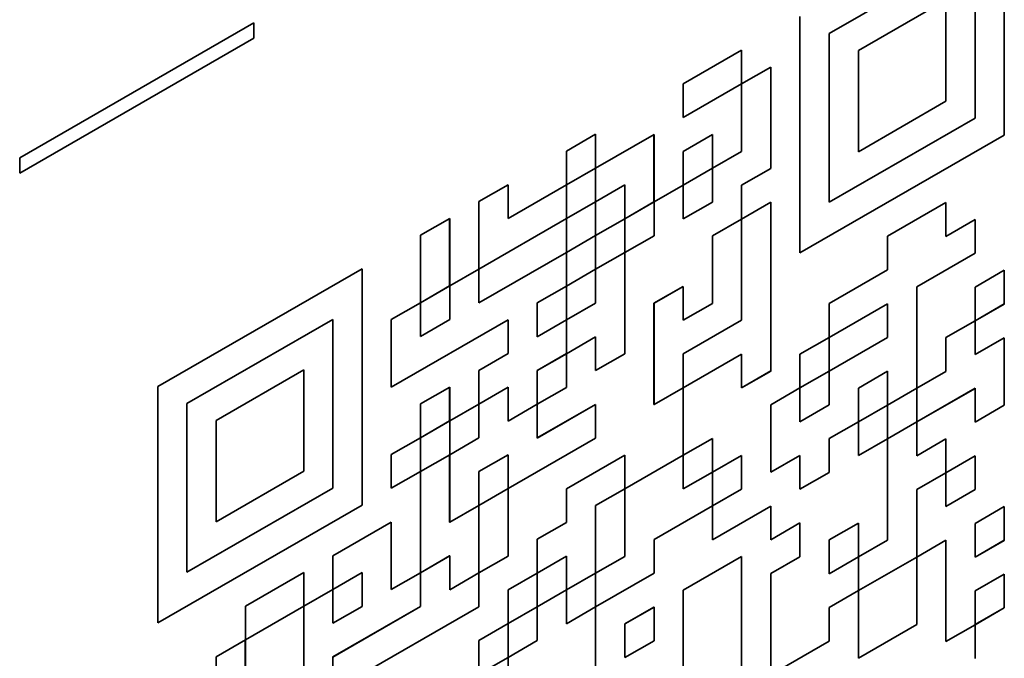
# Model space of a CAD drawing. Header units: millimetres. Extents: x 5 to 415, y 5 to 292.
# Tile 32 of 37: x 377.71 to 382.23, y 228.79 to 231.72. Entities that reach past the tile are written whole.
import ezdxf

# ---------------------------------------------------------------- set-up
doc = ezdxf.new("R2010")
doc.units = ezdxf.units.MM
doc.layers.add('Sichtbar (ISO)', color=7, linetype='Continuous', lineweight=35)

msp = doc.modelspace()

# ---------------------------------------------------------------- linework, layer by layer
at = {"layer": 'Sichtbar (ISO)'}
for p, q in [((382.23270721, 231.18880604), (382.23270721, 232.27408889)), ((382.23277792, 232.27412961), (382.23277792, 231.18876532)), ((381.42806845, 231.65575765), (382.09860075, 232.04189152)), ((382.09867146, 232.0418508), (381.42813916, 231.65571693)), ((382.09867146, 231.26659059), (382.09867146, 232.0418508)), ((381.56224562, 231.57789166), (381.964565, 231.80957198)), ((381.96449429, 231.34445658), (381.96449429, 231.80953126)), ((381.964565, 231.80957198), (381.964565, 231.34441586)), ((377.70935745, 231.08510833), (378.78548918, 231.70481138)), ((378.78541847, 231.70477066), (378.78541847, 231.63396268)), ((378.78548918, 231.70481138), (378.78548918, 231.63392196)), ((381.29403271, 230.64817791), (381.29403271, 231.7335422)), ((381.42806845, 230.88049744), (381.42806845, 231.65575765)), ((381.42813916, 231.65571693), (381.42806845, 231.65575765)), ((381.42813916, 231.65571693), (381.42813916, 230.88045673)), ((378.78541847, 231.63396268), (377.70935745, 231.01430035)), ((378.78548918, 231.63392196), (377.70935745, 231.01421891)), ((378.78541847, 231.63396268), (378.78548918, 231.63392196)), ((380.75760687, 231.4246351), (381.02581979, 231.57908865)), ((381.02574908, 231.42407733), (381.02574908, 231.57904793)), ((381.02581979, 231.57908865), (381.02581979, 231.42403661)), ((381.56224562, 231.11273554), (381.56224562, 231.57789166)), ((381.02581979, 231.42403661), (381.15992625, 231.50126338)), ((381.15985554, 231.03614798), (381.15985554, 231.50122266)), ((381.15992625, 231.50126338), (381.15992625, 231.03610726)), ((380.75760687, 231.26958306), (380.75760687, 231.4246351)), ((380.75760687, 231.2696645), (381.02574908, 231.42407733)), ((381.02581979, 231.42403661), (380.75760687, 231.26958306)), ((381.02581979, 231.42403661), (381.02574908, 231.42407733)), ((381.02581979, 231.11393253), (381.02581979, 231.42403661)), ((381.56224562, 231.11281698), (381.96449429, 231.34445658)), ((381.964565, 231.34441586), (381.56224562, 231.11273554)), ((381.964565, 231.34441586), (381.96449429, 231.34445658)), ((381.42813916, 230.88045673), (382.09867146, 231.26659059)), ((380.22118104, 231.11572801), (380.3552875, 231.19295478)), ((380.35521679, 231.03794346), (380.35521679, 231.19291406)), ((380.3552875, 231.19295478), (380.3552875, 231.03790274)), ((380.3552875, 231.03790274), (380.62350041, 231.19235629)), ((380.6234297, 230.88229293), (380.6234297, 231.19231557)), ((380.62350041, 231.19235629), (380.62350041, 230.88225221)), ((380.75760687, 231.11453102), (380.89171333, 231.1917578)), ((380.89164262, 231.03674647), (380.89164262, 231.19171708)), ((380.89171333, 231.1917578), (380.89171333, 231.03670575)), ((381.29403271, 230.64825935), (382.23270721, 231.18880604)), ((382.23277792, 231.18876532), (381.29403271, 230.64817791)), ((382.23277792, 231.18876532), (382.23270721, 231.18880604)), ((380.22118104, 230.96067597), (380.22118104, 231.11572801)), ((380.75760687, 230.95947898), (380.75760687, 231.11453102)), ((380.89171333, 231.03670575), (381.02581979, 231.11393253)), ((377.70935745, 231.01421891), (377.70935745, 231.08510833)), ((380.22118104, 230.96075741), (380.35521679, 231.03794346)), ((380.3552875, 231.03790274), (380.22118104, 230.96067597)), ((380.3552875, 231.03790274), (380.35521679, 231.03794346)), ((380.3552875, 230.8828507), (380.3552875, 231.03790274)), ((380.75760687, 230.95956042), (380.89164262, 231.03674647)), ((380.89171333, 231.03670575), (380.75760687, 230.95947898)), ((380.89171333, 231.03670575), (380.89164262, 231.03674647)), ((380.89171333, 230.88165371), (380.89171333, 231.03670575)), ((381.02574908, 230.95892121), (381.15985554, 231.03614798)), ((381.15992625, 231.03610726), (381.02581979, 230.95888049)), ((381.15992625, 231.03610726), (381.15985554, 231.03614798)), ((379.81886166, 230.88404769), (379.95296812, 230.96127446)), ((379.95289741, 230.80626314), (379.95289741, 230.96123374)), ((379.95296812, 230.96127446), (379.95296812, 230.80622242)), ((379.95296812, 230.80622242), (380.22118104, 230.96067597)), ((380.22111033, 230.80566465), (380.22111033, 230.96063525)), ((380.22118104, 230.96067597), (380.22118104, 230.80562393)), ((380.3552875, 230.88293214), (380.48932324, 230.9601182)), ((380.48939396, 230.96007748), (380.3552875, 230.8828507)), ((380.48932324, 230.9601182), (380.48939396, 230.96007748)), ((380.48939396, 230.80502543), (380.48939396, 230.96007748)), ((380.62350041, 230.88225221), (380.75760687, 230.95947898)), ((380.75753616, 230.80446766), (380.75753616, 230.95943826)), ((380.75760687, 230.95947898), (380.75760687, 230.80442694)), ((381.02574908, 230.80386917), (381.02574908, 230.95892121)), ((381.02581979, 230.95888049), (381.02574908, 230.95892121)), ((381.02581979, 230.95888049), (381.02581979, 230.80382845)), ((379.81886166, 230.57394361), (379.81886166, 230.88404769)), ((380.22118104, 230.80562393), (380.3552875, 230.8828507)), ((380.35521679, 230.72783938), (380.35521679, 230.88280998)), ((380.3552875, 230.8828507), (380.3552875, 230.72779866)), ((380.48939396, 230.80510687), (380.6234297, 230.88229293)), ((380.62350041, 230.88225221), (380.48939396, 230.80502543)), ((380.62350041, 230.88225221), (380.6234297, 230.88229293)), ((380.62350041, 230.72720017), (380.62350041, 230.88225221)), ((380.75760687, 230.80442694), (380.89171333, 230.88165371)), ((381.02581979, 230.80382845), (381.15992625, 230.88105522)), ((381.15985554, 230.10583573), (381.15985554, 230.8810145)), ((381.15992625, 230.88105522), (381.15992625, 230.10579501)), ((381.42813916, 230.88045673), (381.42806845, 230.88049744)), ((381.69635208, 230.72480619), (381.964565, 230.87925974)), ((381.96449429, 230.72424842), (381.96449429, 230.87921902)), ((381.964565, 230.87925974), (381.964565, 230.7242077)), ((379.55064875, 230.72959414), (379.6847552, 230.80682092)), ((379.68468449, 230.49675756), (379.68468449, 230.8067802)), ((379.6847552, 230.80682092), (379.6847552, 230.49671684)), ((379.81886166, 230.57402505), (380.22111033, 230.80566465)), ((380.22118104, 230.80562393), (379.81886166, 230.57394361)), ((379.95296812, 230.80622242), (379.95289741, 230.80626314)), ((380.22118104, 230.80562393), (380.22111033, 230.80566465)), ((380.22118104, 230.65057189), (380.22118104, 230.80562393)), ((380.3552875, 230.72779866), (380.48939396, 230.80502543)), ((380.48932324, 230.65001411), (380.48932324, 230.80498472)), ((380.48939396, 230.80502543), (380.48939396, 230.64997339)), ((380.75760687, 230.80442694), (380.75753616, 230.80446766)), ((380.89164262, 230.72664239), (381.02574908, 230.80386917)), ((381.02581979, 230.80382845), (380.89171333, 230.72660167)), ((381.02581979, 230.80382845), (381.02574908, 230.80386917)), ((381.02581979, 230.33867232), (381.02581979, 230.80382845)), ((381.964565, 230.7242077), (382.09867146, 230.80143447)), ((382.09860075, 230.64642315), (382.09860075, 230.80139375)), ((382.09867146, 230.80143447), (382.09867146, 230.64638243)), ((379.55064875, 230.41949006), (379.55064875, 230.72959414)), ((380.22118104, 230.65065333), (380.35521679, 230.72783938)), ((380.3552875, 230.72779866), (380.22118104, 230.65057189)), ((380.3552875, 230.72779866), (380.35521679, 230.72783938)), ((380.3552875, 230.57274662), (380.3552875, 230.72779866)), ((380.48939396, 230.64997339), (380.62350041, 230.72720017)), ((380.89164262, 230.41653831), (380.89164262, 230.72664239)), ((380.89171333, 230.72660167), (380.89164262, 230.72664239)), ((380.89171333, 230.72660167), (380.89171333, 230.41649759)), ((381.69635208, 230.56975415), (381.69635208, 230.72480619)), ((381.96449429, 230.72424842), (381.964565, 230.7242077)), ((379.81886166, 230.41889157), (380.22118104, 230.65057189)), ((380.22111033, 230.49556057), (380.22111033, 230.65053117)), ((380.22118104, 230.65057189), (380.22118104, 230.49551985)), ((380.3552875, 230.57282806), (380.48932324, 230.65001411)), ((380.48939396, 230.64997339), (380.3552875, 230.57274662)), ((380.48939396, 230.64997339), (380.48932324, 230.65001411)), ((380.48939396, 230.18481727), (380.48939396, 230.64997339)), ((381.83038783, 230.4919696), (382.09860075, 230.64642315)), ((382.09867146, 230.64638243), (381.83045854, 230.49192888)), ((382.09867146, 230.64638243), (382.09860075, 230.64642315)), ((378.34369062, 230.03455318), (379.28243583, 230.5751406)), ((379.28236512, 229.48981703), (379.28236512, 230.57509988)), ((379.28243583, 230.5751406), (379.28243583, 229.48977631)), ((379.6847552, 230.49671684), (379.81886166, 230.57394361)), ((379.81879095, 230.41893229), (379.81879095, 230.57390289)), ((379.81886166, 230.57394361), (379.81886166, 230.41889157)), ((380.22118104, 230.49551985), (380.3552875, 230.57274662)), ((380.35521679, 230.4177353), (380.35521679, 230.5727059)), ((380.3552875, 230.57274662), (380.3552875, 230.41769458)), ((381.42813916, 230.4153006), (381.69635208, 230.56975415)), ((382.09867146, 230.49133039), (382.23277792, 230.56855716)), ((382.23270721, 230.41354584), (382.23270721, 230.56851644)), ((382.23277792, 230.56855716), (382.23277792, 230.41350512)), ((379.55064875, 230.4195715), (379.68468449, 230.49675756)), ((379.6847552, 230.49671684), (379.55064875, 230.41949006)), ((379.6847552, 230.49671684), (379.68468449, 230.49675756)), ((379.6847552, 230.34166479), (379.6847552, 230.49671684)), ((380.08700387, 230.41833379), (380.22111033, 230.49556057)), ((380.22118104, 230.49551985), (380.08707458, 230.41829307)), ((380.22118104, 230.49551985), (380.22111033, 230.49556057)), ((380.22118104, 230.34046781), (380.22118104, 230.49551985)), ((380.6234297, 230.4171368), (380.75753616, 230.49436358)), ((380.75760687, 230.49432286), (380.62350041, 230.41709609)), ((380.75753616, 230.49436358), (380.75760687, 230.49432286)), ((380.75760687, 230.33927082), (380.75760687, 230.49432286)), ((381.83038783, 230.02681348), (381.83038783, 230.4919696)), ((381.83045854, 230.49192888), (381.83038783, 230.4919696)), ((381.83045854, 230.49192888), (381.83045854, 230.02677276)), ((382.09867146, 230.33627835), (382.09867146, 230.49133039)), ((379.41654229, 230.34226329), (379.55064875, 230.41949006)), ((379.55057804, 230.26447874), (379.55057804, 230.41944934)), ((379.55064875, 230.41949006), (379.55064875, 230.26443802)), ((379.81879095, 230.41893229), (379.81886166, 230.41889157)), ((380.08700387, 230.26328175), (380.08700387, 230.41833379)), ((380.08707458, 230.41829307), (380.08700387, 230.41833379)), ((380.08707458, 230.41829307), (380.08707458, 230.26324103)), ((380.22118104, 230.34054925), (380.35521679, 230.4177353)), ((380.3552875, 230.41769458), (380.22118104, 230.34046781)), ((380.3552875, 230.41769458), (380.35521679, 230.4177353)), ((380.6234297, 229.95198068), (380.6234297, 230.4171368)), ((380.62350041, 230.41709609), (380.6234297, 230.4171368)), ((380.62350041, 230.41709609), (380.62350041, 229.95193996)), ((380.75760687, 230.33935226), (380.89164262, 230.41653831)), ((380.89171333, 230.41649759), (380.75760687, 230.33927082)), ((380.89171333, 230.41649759), (380.89164262, 230.41653831)), ((381.42813916, 230.26024856), (381.42813916, 230.4153006)), ((381.42813916, 230.26033), (381.69628137, 230.41474283)), ((381.69635208, 230.41470211), (381.42813916, 230.26024856)), ((381.69635208, 230.41470211), (381.69628137, 230.41474283)), ((381.69635208, 230.25965007), (381.69635208, 230.41470211)), ((382.09867146, 230.33635979), (382.23270721, 230.41354584)), ((382.23277792, 230.41350512), (382.09867146, 230.33627835)), ((382.23277792, 230.41350512), (382.23270721, 230.41354584)), ((378.47772637, 229.95676864), (379.14825866, 230.3429025)), ((379.14832937, 230.34286178), (378.47779708, 229.95672792)), ((379.14825866, 230.3429025), (379.14832937, 230.34286178)), ((379.14832937, 229.56760158), (379.14832937, 230.34286178)), ((379.41654229, 230.03215921), (379.41654229, 230.34226329)), ((379.41654229, 230.03224065), (379.95289741, 230.34110702)), ((379.95296812, 230.3410663), (379.41654229, 230.03215921)), ((379.55064875, 230.26443802), (379.6847552, 230.34166479)), ((379.95289741, 230.34110702), (379.95296812, 230.3410663)), ((379.95296812, 230.18601426), (379.95296812, 230.3410663)), ((380.08707458, 230.26324103), (380.22118104, 230.34046781)), ((380.22111033, 230.18545648), (380.22111033, 230.34042709)), ((380.22118104, 230.34046781), (380.22118104, 230.18541577)), ((380.75760687, 230.18421878), (381.02581979, 230.33867232)), ((381.964565, 230.25905157), (382.09867146, 230.33627835)), ((382.09860075, 230.18126702), (382.09860075, 230.33623763)), ((382.09867146, 230.33627835), (382.09867146, 230.18122631)), ((379.55057804, 230.26447874), (379.55064875, 230.26443802)), ((380.08700387, 230.26328175), (380.08707458, 230.26324103)), ((380.22118104, 230.18541577), (380.3552875, 230.26264254)), ((380.35521679, 230.10763122), (380.35521679, 230.26260182)), ((380.3552875, 230.26264254), (380.3552875, 230.1075905)), ((381.29403271, 230.18302179), (381.42813916, 230.26024856)), ((381.42806845, 230.10523724), (381.42806845, 230.26020784)), ((381.42813916, 230.26024856), (381.42813916, 230.10519652)), ((381.42813916, 230.10519652), (381.69635208, 230.25965007)), ((381.964565, 230.10399953), (381.964565, 230.25905157)), ((382.09867146, 230.18122631), (382.23277792, 230.25845308)), ((382.23270721, 229.94838972), (382.23270721, 230.25841236)), ((382.23277792, 230.25845308), (382.23277792, 229.948349)), ((379.81886166, 230.10878749), (379.95296812, 230.18601426)), ((380.08700387, 230.10822971), (380.22111033, 230.18545648)), ((380.22118104, 230.18541577), (380.08707458, 230.10818899)), ((380.22118104, 230.18541577), (380.22111033, 230.18545648)), ((380.22118104, 230.03036372), (380.22118104, 230.18541577)), ((380.3552875, 230.1075905), (380.48939396, 230.18481727)), ((380.75760687, 230.02916674), (380.75760687, 230.18421878)), ((380.75760687, 230.02924817), (381.02574908, 230.183661)), ((381.02581979, 230.18362028), (380.75760687, 230.02916674)), ((381.02574908, 230.183661), (381.02581979, 230.18362028)), ((381.02581979, 230.02856824), (381.02581979, 230.18362028)), ((381.29403271, 230.02796975), (381.29403271, 230.18302179)), ((382.09860075, 230.18126702), (382.09867146, 230.18122631)), ((378.61190354, 229.87890265), (379.01422291, 230.11058297)), ((379.0141522, 229.64546757), (379.0141522, 230.11054225)), ((379.01422291, 230.11058297), (379.01422291, 229.64542685)), ((379.81886166, 229.95373545), (379.81886166, 230.10878749)), ((380.08700387, 229.95317767), (380.08700387, 230.10822971)), ((380.08707458, 230.10818899), (380.08700387, 230.10822971)), ((380.08707458, 230.10818899), (380.08707458, 229.95313695)), ((380.3552875, 230.1075905), (380.35521679, 230.10763122)), ((381.02581979, 230.02864968), (381.15985554, 230.10583573)), ((381.15992625, 230.10579501), (381.02581979, 230.02856824)), ((381.15992625, 230.10579501), (381.15985554, 230.10583573)), ((381.29403271, 230.02805119), (381.42806845, 230.10523724)), ((381.42813916, 230.10519652), (381.29403271, 230.02796975)), ((381.42813916, 230.10519652), (381.42806845, 230.10523724)), ((381.42813916, 229.95014448), (381.42813916, 230.10519652)), ((381.56217491, 230.02741197), (381.69628137, 230.10463875)), ((381.69635208, 230.10459803), (381.56224562, 230.02737125)), ((381.69635208, 230.10459803), (381.69628137, 230.10463875)), ((381.69635208, 229.94954599), (381.69635208, 230.10459803)), ((381.83045854, 230.02677276), (381.964565, 230.10399953)), ((378.34369062, 228.9491889), (378.34369062, 230.03455318)), ((379.55064875, 229.95433394), (379.6847552, 230.03156071)), ((379.68468449, 229.87654939), (379.68468449, 230.03151999)), ((379.6847552, 230.03156071), (379.6847552, 229.87650867)), ((379.81886166, 229.95381688), (379.95289741, 230.03100294)), ((379.95296812, 230.03096222), (379.81886166, 229.95373545)), ((379.95296812, 230.03096222), (379.95289741, 230.03100294)), ((379.95296812, 229.87591018), (379.95296812, 230.03096222)), ((380.08707458, 229.95313695), (380.22118104, 230.03036372)), ((380.62350041, 229.95193996), (380.75760687, 230.02916674)), ((380.75753616, 229.71910337), (380.75753616, 230.02912602)), ((380.75760687, 230.02916674), (380.75760687, 229.71906265)), ((381.15992625, 229.95074297), (381.29403271, 230.02796975)), ((381.293962, 229.87295843), (381.293962, 230.02792903)), ((381.29403271, 230.02796975), (381.29403271, 229.87291771)), ((381.56217491, 229.87235993), (381.56217491, 230.02741197)), ((381.56224562, 230.02737125), (381.56217491, 230.02741197)), ((381.56224562, 230.02737125), (381.56224562, 229.87231921)), ((381.69635208, 229.94962742), (381.83038783, 230.02681348)), ((381.83045854, 230.02677276), (381.69635208, 229.94954599)), ((381.83045854, 230.02677276), (381.83038783, 230.02681348)), ((381.83045854, 229.87172072), (381.83045854, 230.02677276)), ((381.83045854, 229.87180216), (382.09860075, 230.02621498)), ((382.09867146, 230.02617426), (381.83045854, 229.87172072)), ((382.09867146, 230.02617426), (382.09860075, 230.02621498)), ((382.09867146, 229.87112222), (382.09867146, 230.02617426)), ((378.47772637, 229.18150843), (378.47772637, 229.95676864)), ((378.47779708, 229.95672792), (378.47772637, 229.95676864)), ((378.47779708, 229.95672792), (378.47779708, 229.18146771)), ((379.55064875, 229.7992819), (379.55064875, 229.95433394)), ((379.6847552, 229.87650867), (379.81886166, 229.95373545)), ((379.81879095, 229.79872412), (379.81879095, 229.95369473)), ((379.81886166, 229.95373545), (379.81886166, 229.7986834)), ((379.95296812, 229.87599162), (380.08700387, 229.95317767)), ((380.08707458, 229.95313695), (379.95296812, 229.87591018)), ((380.08707458, 229.95313695), (380.08700387, 229.95317767)), ((380.08707458, 229.79808491), (380.08707458, 229.95313695)), ((380.08707458, 229.79816635), (380.35521679, 229.95257918)), ((380.3552875, 229.95253846), (380.08707458, 229.79808491)), ((380.35521679, 229.95257918), (380.3552875, 229.95253846)), ((380.3552875, 229.79748642), (380.3552875, 229.95253846)), ((380.62350041, 229.95193996), (380.6234297, 229.95198068)), ((381.15992625, 229.64063889), (381.15992625, 229.95074297)), ((381.29403271, 229.87291771), (381.42813916, 229.95014448)), ((381.56224562, 229.87231921), (381.69635208, 229.94954599)), ((381.69628137, 229.79453466), (381.69628137, 229.94950527)), ((381.69635208, 229.94954599), (381.69635208, 229.79449394)), ((382.09867146, 229.87120366), (382.23270721, 229.94838972)), ((382.23277792, 229.948349), (382.09867146, 229.87112222)), ((382.23277792, 229.948349), (382.23270721, 229.94838972)), ((378.61190354, 229.41374653), (378.61190354, 229.87890265)), ((379.55064875, 229.79936334), (379.68468449, 229.87654939)), ((379.6847552, 229.87650867), (379.55064875, 229.7992819)), ((379.6847552, 229.87650867), (379.68468449, 229.87654939)), ((379.6847552, 229.72145663), (379.6847552, 229.87650867)), ((381.293962, 229.87295843), (381.29403271, 229.87291771)), ((381.42806845, 229.79513316), (381.56217491, 229.87235993)), ((381.56224562, 229.87231921), (381.42813916, 229.79509244)), ((381.56224562, 229.87231921), (381.56217491, 229.87235993)), ((381.56224562, 229.71726717), (381.56224562, 229.87231921)), ((381.69635208, 229.79449394), (381.83045854, 229.87172072)), ((381.83038783, 229.7167094), (381.83038783, 229.87168)), ((381.83045854, 229.87172072), (381.83045854, 229.71666868)), ((379.41654229, 229.72205513), (379.55064875, 229.7992819)), ((379.55057804, 229.64427058), (379.55057804, 229.79924118)), ((379.55064875, 229.7992819), (379.55064875, 229.64422986)), ((379.6847552, 229.72153807), (379.81879095, 229.79872412)), ((379.81886166, 229.7986834), (379.6847552, 229.72145663)), ((379.81886166, 229.7986834), (379.81879095, 229.79872412)), ((379.95296812, 229.5658061), (380.3552875, 229.79748642)), ((380.75760687, 229.71906265), (380.89171333, 229.79628943)), ((380.89164262, 229.64127811), (380.89164262, 229.79624871)), ((380.89171333, 229.79628943), (380.89171333, 229.64123739)), ((381.42806845, 229.64008112), (381.42806845, 229.79513316)), ((381.42813916, 229.79509244), (381.42806845, 229.79513316)), ((381.42813916, 229.79509244), (381.42813916, 229.6400404)), ((381.56224562, 229.71734861), (381.69628137, 229.79453466)), ((381.69635208, 229.79449394), (381.56224562, 229.71726717)), ((381.69635208, 229.79449394), (381.69628137, 229.79453466)), ((381.69635208, 229.32933782), (381.69635208, 229.79449394)), ((381.83045854, 229.71666868), (381.964565, 229.79389545)), ((381.96449429, 229.63888413), (381.96449429, 229.79385473)), ((381.964565, 229.79389545), (381.964565, 229.63884341)), ((379.41654229, 229.56700308), (379.41654229, 229.72205513)), ((379.55064875, 229.64422986), (379.6847552, 229.72145663)), ((379.68468449, 229.41139327), (379.68468449, 229.72141591)), ((379.6847552, 229.72145663), (379.6847552, 229.41135255)), ((379.81886166, 229.64363136), (379.95296812, 229.72085814)), ((379.95289741, 229.56584682), (379.95289741, 229.72081742)), ((379.95296812, 229.72085814), (379.95296812, 229.5658061)), ((380.22111033, 229.56524832), (380.48932324, 229.71970187)), ((380.48939396, 229.71966115), (380.22118104, 229.5652076)), ((380.48932324, 229.71970187), (380.48939396, 229.71966115)), ((380.48939396, 229.56460911), (380.48939396, 229.71966115)), ((380.48939396, 229.56469055), (380.75753616, 229.71910337)), ((380.75760687, 229.71906265), (380.48939396, 229.56460911)), ((380.75760687, 229.71906265), (380.75753616, 229.71910337)), ((380.75760687, 229.56401061), (380.75760687, 229.71906265)), ((380.89171333, 229.64123739), (381.02581979, 229.71846416)), ((381.02574908, 229.56345284), (381.02574908, 229.71842344)), ((381.02581979, 229.71846416), (381.02581979, 229.56341212)), ((381.15992625, 229.64072033), (381.293962, 229.71790638)), ((381.29403271, 229.71786567), (381.15992625, 229.64063889)), ((381.29403271, 229.71786567), (381.293962, 229.71790638)), ((381.29403271, 229.56281362), (381.29403271, 229.71786567)), ((381.83038783, 229.7167094), (381.83045854, 229.71666868)), ((381.964565, 229.63884341), (382.09867146, 229.71607018)), ((382.09860075, 229.56105886), (382.09860075, 229.71602946)), ((382.09867146, 229.71607018), (382.09867146, 229.56101814)), ((378.61190354, 229.41382797), (379.0141522, 229.64546757)), ((379.01422291, 229.64542685), (378.61190354, 229.41374653)), ((379.01422291, 229.64542685), (379.0141522, 229.64546757)), ((379.41654229, 229.56708452), (379.55057804, 229.64427058)), ((379.55064875, 229.64422986), (379.41654229, 229.56700308)), ((379.55064875, 229.64422986), (379.55057804, 229.64427058)), ((379.55064875, 229.17907374), (379.55064875, 229.64422986)), ((379.81886166, 229.48857932), (379.81886166, 229.64363136)), ((380.75760687, 229.56409205), (380.89164262, 229.64127811)), ((380.89171333, 229.64123739), (380.75760687, 229.56401061)), ((380.89171333, 229.64123739), (380.89164262, 229.64127811)), ((380.89171333, 229.48618535), (380.89171333, 229.64123739)), ((381.29403271, 229.56289506), (381.42806845, 229.64008112)), ((381.42813916, 229.6400404), (381.29403271, 229.56281362)), ((381.42813916, 229.6400404), (381.42806845, 229.64008112)), ((381.83038783, 229.56165736), (381.96449429, 229.63888413)), ((381.964565, 229.63884341), (381.83045854, 229.56161664)), ((381.964565, 229.63884341), (381.96449429, 229.63888413)), ((381.964565, 229.48379137), (381.964565, 229.63884341)), ((378.47779708, 229.18146771), (379.14832937, 229.56760158)), ((379.81886166, 229.48866076), (379.95289741, 229.56584682)), ((379.95296812, 229.5658061), (379.81886166, 229.48857932)), ((379.95296812, 229.5658061), (379.95289741, 229.56584682)), ((379.95296812, 229.25570201), (379.95296812, 229.5658061)), ((380.22111033, 229.41019628), (380.22111033, 229.56524832)), ((380.22118104, 229.5652076), (380.22111033, 229.56524832)), ((380.22118104, 229.5652076), (380.22118104, 229.41015556)), ((380.3552875, 229.48738233), (380.48939396, 229.56460911)), ((380.48932324, 229.25454575), (380.48932324, 229.56456839)), ((380.48939396, 229.56460911), (380.48939396, 229.25450503)), ((380.89171333, 229.48626678), (381.02574908, 229.56345284)), ((381.02581979, 229.56341212), (380.89171333, 229.48618535)), ((381.02581979, 229.56341212), (381.02574908, 229.56345284)), ((381.83038783, 229.25155327), (381.83038783, 229.56165736)), ((381.83045854, 229.56161664), (381.83038783, 229.56165736)), ((381.83045854, 229.56161664), (381.83045854, 229.25151255)), ((381.964565, 229.48387281), (382.09860075, 229.56105886)), ((382.09867146, 229.56101814), (381.964565, 229.48379137)), ((382.09867146, 229.56101814), (382.09860075, 229.56105886)), ((378.34369062, 228.94927034), (379.28236512, 229.48981703)), ((379.28243583, 229.48977631), (378.34369062, 228.9491889)), ((379.28243583, 229.48977631), (379.28236512, 229.48981703)), ((379.6847552, 229.41135255), (379.81886166, 229.48857932)), ((379.81879095, 229.17851596), (379.81879095, 229.4885386)), ((379.81886166, 229.48857932), (379.81886166, 229.17847524)), ((380.3552875, 229.17727825), (380.3552875, 229.48738233)), ((380.62350041, 229.3317318), (380.89171333, 229.48618535)), ((380.89164262, 229.33117402), (380.89164262, 229.48614463)), ((380.89171333, 229.48618535), (380.89171333, 229.3311333)), ((380.89171333, 229.3311333), (381.15992625, 229.48558685)), ((381.15985554, 229.33057553), (381.15985554, 229.48554613)), ((381.15992625, 229.48558685), (381.15992625, 229.33053481)), ((382.09867146, 229.4059661), (382.23277792, 229.48319287)), ((382.23270721, 229.32818155), (382.23270721, 229.48315215)), ((382.23277792, 229.48319287), (382.23277792, 229.32814083)), ((379.14832937, 229.2574975), (379.41654229, 229.41195104)), ((379.41647158, 229.10188768), (379.41647158, 229.41191032)), ((379.41654229, 229.41195104), (379.41654229, 229.10184696)), ((379.68468449, 229.41139327), (379.6847552, 229.41135255)), ((380.08700387, 229.33296951), (380.22111033, 229.41019628)), ((380.22118104, 229.41015556), (380.08707458, 229.33292879)), ((380.22118104, 229.41015556), (380.22111033, 229.41019628)), ((381.15992625, 229.33053481), (381.29403271, 229.40776158)), ((381.293962, 229.25275026), (381.293962, 229.40772086)), ((381.29403271, 229.40776158), (381.29403271, 229.25270954)), ((381.42813916, 229.32993632), (381.56224562, 229.40716309)), ((381.56217491, 229.25215177), (381.56217491, 229.40712237)), ((381.56224562, 229.40716309), (381.56224562, 229.25211105)), ((382.09867146, 229.25091406), (382.09867146, 229.4059661)), ((380.08700387, 229.17791747), (380.08700387, 229.33296951)), ((380.08707458, 229.33292879), (380.08700387, 229.33296951)), ((380.08707458, 229.33292879), (380.08707458, 229.17787675)), ((380.62350041, 229.17667976), (380.62350041, 229.3317318)), ((380.89164262, 229.33117402), (380.89171333, 229.3311333)), ((381.15985554, 229.33057553), (381.15992625, 229.33053481)), ((381.42813916, 229.17488427), (381.42813916, 229.32993632)), ((381.56224562, 229.25211105), (381.69635208, 229.32933782)), ((381.83045854, 229.25151255), (381.964565, 229.32873933)), ((381.96449429, 228.86362392), (381.96449429, 229.32869861)), ((381.964565, 229.32873933), (381.964565, 228.8635832)), ((382.09867146, 229.2509955), (382.23270721, 229.32818155)), ((382.23277792, 229.32814083), (382.09867146, 229.25091406)), ((382.23277792, 229.32814083), (382.23270721, 229.32818155)), ((379.14832937, 229.10244546), (379.14832937, 229.2574975)), ((379.55064875, 229.17915517), (379.68468449, 229.25634123)), ((379.6847552, 229.25630051), (379.55064875, 229.17907374)), ((379.6847552, 229.25630051), (379.68468449, 229.25634123)), ((379.6847552, 229.10124847), (379.6847552, 229.25630051)), ((379.81886166, 229.17847524), (379.95296812, 229.25570201)), ((380.08707458, 229.17787675), (380.22118104, 229.25510352)), ((380.22111033, 229.1000922), (380.22111033, 229.2550628)), ((380.22118104, 229.25510352), (380.22118104, 229.10005148)), ((380.3552875, 229.17735969), (380.48932324, 229.25454575)), ((380.48939396, 229.25450503), (380.3552875, 229.17727825)), ((380.48939396, 229.25450503), (380.48932324, 229.25454575)), ((380.75753616, 229.09889521), (381.02574908, 229.25334876)), ((381.02581979, 229.25330804), (380.75760687, 229.09885449)), ((381.02581979, 229.25330804), (381.02574908, 229.25334876)), ((381.02581979, 228.63309987), (381.02581979, 229.25330804)), ((381.15985554, 229.17552349), (381.293962, 229.25275026)), ((381.29403271, 229.25270954), (381.15992625, 229.17548277)), ((381.29403271, 229.25270954), (381.293962, 229.25275026)), ((381.42813916, 229.17496571), (381.56217491, 229.25215177)), ((381.56224562, 229.25211105), (381.42813916, 229.17488427)), ((381.56224562, 229.25211105), (381.56217491, 229.25215177)), ((381.56224562, 229.09705901), (381.56224562, 229.25211105)), ((381.56224562, 229.09714045), (381.83038783, 229.25155327)), ((381.83045854, 229.25151255), (381.56224562, 229.09705901)), ((381.83045854, 229.25151255), (381.83038783, 229.25155327)), ((381.83045854, 228.94140847), (381.83045854, 229.25151255)), ((378.47772637, 229.18150843), (378.47779708, 229.18146771)), ((378.74600999, 229.02581718), (379.01422291, 229.18027072)), ((379.0141522, 229.0252594), (379.0141522, 229.18023)), ((379.01422291, 229.18027072), (379.01422291, 229.02521868)), ((379.14832937, 229.1025269), (379.28236512, 229.17971295)), ((379.28243583, 229.17967223), (379.14832937, 229.10244546)), ((379.28243583, 229.17967223), (379.28236512, 229.17971295)), ((379.28243583, 229.02462019), (379.28243583, 229.17967223)), ((379.41654229, 229.10184696), (379.55064875, 229.17907374)), ((379.55057804, 229.02406241), (379.55057804, 229.17903302)), ((379.55064875, 229.17907374), (379.55064875, 229.02402169)), ((379.6847552, 229.10132991), (379.81879095, 229.17851596)), ((379.81886166, 229.17847524), (379.6847552, 229.10124847)), ((379.81886166, 229.17847524), (379.81879095, 229.17851596)), ((379.81886166, 229.0234232), (379.81886166, 229.17847524)), ((379.95289741, 229.10069069), (380.08700387, 229.17791747)), ((380.08707458, 229.17787675), (379.95296812, 229.10064997)), ((380.08707458, 229.17787675), (380.08700387, 229.17791747)), ((380.08707458, 229.02282471), (380.08707458, 229.17787675)), ((380.22118104, 229.10005148), (380.3552875, 229.17727825)), ((380.35521679, 229.02226693), (380.35521679, 229.17723753)), ((380.3552875, 229.17727825), (380.3552875, 229.02222621)), ((380.3552875, 229.02222621), (380.62350041, 229.17667976)), ((381.15985554, 228.71036737), (381.15985554, 229.17552349)), ((381.15992625, 229.17548277), (381.15985554, 229.17552349)), ((381.15992625, 229.17548277), (381.15992625, 228.71032665)), ((382.09867146, 229.09586202), (382.23277792, 229.17308879)), ((382.23270721, 229.01807747), (382.23270721, 229.17304807)), ((382.23277792, 229.17308879), (382.23277792, 229.01803675)), ((379.01422291, 229.02521868), (379.14832937, 229.10244546)), ((379.14825866, 228.94743413), (379.14825866, 229.10240474)), ((379.14832937, 229.10244546), (379.14832937, 228.94739342)), ((379.41654229, 229.10184696), (379.41647158, 229.10188768)), ((379.95289741, 228.94563865), (379.95289741, 229.10069069)), ((379.95296812, 229.10064997), (379.95289741, 229.10069069)), ((379.95296812, 229.10064997), (379.95296812, 228.94559793)), ((380.08707458, 229.02290614), (380.22111033, 229.1000922)), ((380.22118104, 229.10005148), (380.08707458, 229.02282471)), ((380.22118104, 229.10005148), (380.22111033, 229.1000922)), ((380.22118104, 228.94499944), (380.22118104, 229.10005148)), ((380.75753616, 228.47868705), (380.75753616, 229.09889521)), ((380.75760687, 229.09885449), (380.75753616, 229.09889521)), ((380.75760687, 229.09885449), (380.75760687, 228.47864633)), ((381.42813916, 229.01983223), (381.56224562, 229.09705901)), ((381.56217491, 228.78699565), (381.56217491, 229.09701829)), ((381.56224562, 229.09705901), (381.56224562, 228.78695493)), ((382.09867146, 228.94080998), (382.09867146, 229.09586202)), ((378.74600999, 228.87076514), (378.74600999, 229.02581718)), ((378.74600999, 228.87084658), (379.0141522, 229.0252594)), ((379.01422291, 229.02521868), (378.74600999, 228.87076514)), ((379.01422291, 229.02521868), (379.0141522, 229.0252594)), ((379.01422291, 228.7151146), (379.01422291, 229.02521868)), ((379.14825866, 228.79238209), (379.55057804, 229.02406241)), ((379.14832937, 228.94739342), (379.28243583, 229.02462019)), ((379.55064875, 229.02402169), (379.14832937, 228.79234137)), ((379.14832937, 228.63728933), (379.81886166, 229.0234232)), ((379.55064875, 229.02402169), (379.55057804, 229.02406241)), ((379.95296812, 228.94559793), (380.08707458, 229.02282471)), ((380.08700387, 228.86781338), (380.08700387, 229.02278399)), ((380.08707458, 229.02282471), (380.08707458, 228.86777266)), ((380.22118104, 228.94508088), (380.35521679, 229.02226693)), ((380.3552875, 229.02222621), (380.22118104, 228.94499944)), ((380.3552875, 229.02222621), (380.35521679, 229.02226693)), ((380.3552875, 228.40201805), (380.3552875, 229.02222621)), ((380.48932324, 228.94444166), (380.6234297, 229.02166844)), ((380.62350041, 229.02162772), (380.48939396, 228.94440094)), ((380.62350041, 229.02162772), (380.6234297, 229.02166844)), ((380.62350041, 228.86657568), (380.62350041, 229.02162772)), ((381.42813916, 228.86478019), (381.42813916, 229.01983223)), ((382.09867146, 228.94089142), (382.23270721, 229.01807747)), ((382.23277792, 229.01803675), (382.09867146, 228.94080998)), ((382.23277792, 229.01803675), (382.23270721, 229.01807747)), ((379.14825866, 228.94743413), (379.14832937, 228.94739342)), ((379.81879095, 228.86841188), (379.95289741, 228.94563865)), ((379.95296812, 228.94559793), (379.81886166, 228.86837116)), ((379.95296812, 228.94559793), (379.95289741, 228.94563865)), ((379.95296812, 228.79054589), (379.95296812, 228.94559793)), ((380.48932324, 228.78938962), (380.48932324, 228.94444166)), ((380.48939396, 228.94440094), (380.48932324, 228.94444166)), ((380.48939396, 228.94440094), (380.48939396, 228.7893489)), ((381.56224562, 228.78695493), (381.83045854, 228.94140847)), ((381.964565, 228.8635832), (382.09867146, 228.94080998)), ((382.09860075, 228.78579866), (382.09860075, 228.94076926)), ((382.09867146, 228.94080998), (382.09867146, 228.78575794)), ((378.61190354, 228.79353836), (378.74600999, 228.87076514)), ((378.74593928, 228.71575381), (378.74593928, 228.87072442)), ((378.74600999, 228.87076514), (378.74600999, 228.7157131)), ((379.81879095, 228.71335984), (379.81879095, 228.86841188)), ((379.81886166, 228.86837116), (379.81879095, 228.86841188)), ((379.81886166, 228.86837116), (379.81886166, 228.71331912)), ((379.95296812, 228.79062733), (380.08700387, 228.86781338)), ((380.08707458, 228.86777266), (379.95296812, 228.79054589)), ((380.08707458, 228.86777266), (380.08700387, 228.86781338)), ((380.48939396, 228.7893489), (380.62350041, 228.86657568)), ((381.15992625, 228.71032665), (381.42813916, 228.86478019)), ((381.96449429, 228.86362392), (381.964565, 228.8635832)), ((378.61190354, 228.63848632), (378.61190354, 228.79353836)), ((379.14825866, 228.79238209), (379.14832937, 228.79234137)), ((379.14825866, 228.63733005), (379.14825866, 228.79238209)), ((379.14832937, 228.79234137), (379.14832937, 228.63728933)), ((379.81886166, 228.71331912), (379.95296812, 228.79054589)), ((379.95289741, 228.63553457), (379.95289741, 228.79050517)), ((379.95296812, 228.79054589), (379.95296812, 228.63549385)), ((380.48932324, 228.78938962), (380.48939396, 228.7893489)), ((381.56217491, 228.78699565), (381.56224562, 228.78695493))]:
    msp.add_line(p, q, dxfattribs=at)

doc.saveas('drawing.dxf')
